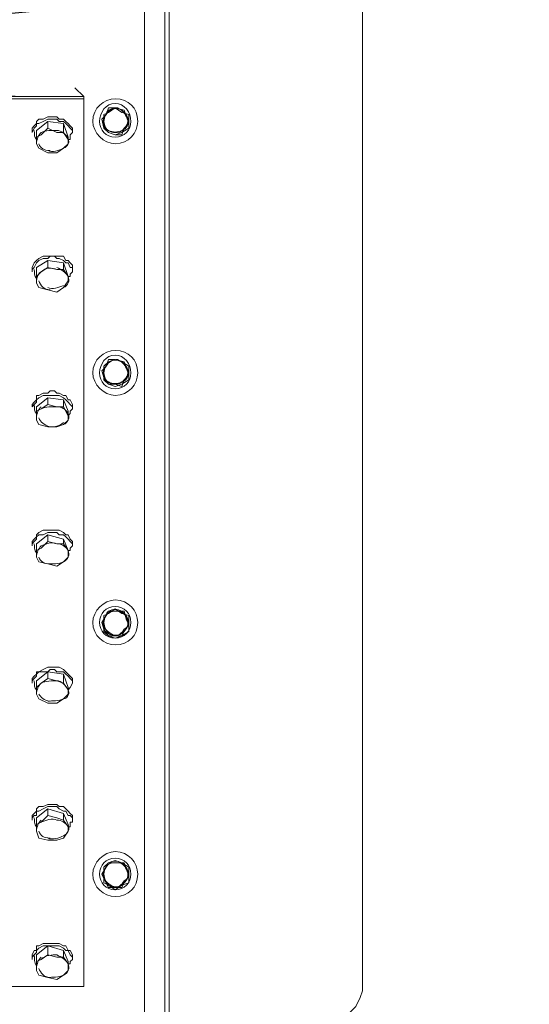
# Model space of a CAD drawing. Header units: millimetres. Extents: x 160938 to 520640, y 9197 to 248394.
# Tile 73 of 137: x 198907 to 199174, y 117440 to 117956. Entities that reach past the tile are written whole.
import ezdxf

# ---------------------------------------------------------------- set-up
doc = ezdxf.new("R2010")
doc.units = ezdxf.units.MM
doc.header["$LTSCALE"] = 10
doc.layers.add('VZT Odvod-pozice_odkaz', color=7, linetype='Continuous')
doc.layers.add('VZT Tenka', color=30, linetype='Continuous', lineweight=15)
doc.styles.get("Standard").update_dxf_attribs({"font": 'ic-simplex.shx', "width": 0.8})
doc.dimstyles.new('CADKON', dxfattribs={"dimscale": 50, "dimtxt": 2.5, "dimasz": 2.5, "dimexe": 1.8, "dimexo": 5, "dimgap": 0.6, "dimtad": 1, "dimrnd": 1, "dimtxsty": 'Standard', "dimblk1": 'ARCHTICK', "dimblk2": 'ARCHTICK', "dimsah": 1, "dimcen": 2.5, "dimadec": 1, "dimazin": 2, "dimtfac": 1, "dimtdec": 4, "dimtix": 1, "dimtmove": 1, "dimatfit": 3, "dimldrblk": 'OPEN30', "dimfxl": 5, "dimtolj": 1, "dimarcsym": 0})

# ---------------------------------------------------------------- blocks, each defined once
blk = doc.blocks.new('*f3183')
at = {"color": 1, "linetype": 'Continuous', "lineweight": 20}
for points in [[(217553.68, 111945.04), (217553.68, 111945.04), (217564.28, 111945.04), (217564.28, 113515.88), (217553.68, 113515.88)], [(217553.68, 111922.65), (217553.68, 112972.63), (217553.68, 112972.63)], [(217553.68, 111922.65), (217553.68, 112972.63), (217553.68, 112972.63)], [(217564.28, 111889.65), (217566.64, 111889.65), (217566.64, 112947.88), (217564.28, 112947.88)], [(217653.84, 112878.35), (217659.73, 112874.82), (217664.45, 112871.28), (217666.81, 112866.57), (217667.98, 112863.03), (217667.98, 111975.68), (217666.81, 111972.14), (217664.45, 111967.43), (217659.73, 111962.71), (217653.84, 111959.18)], [(216589.72, 112444.69), (216585.01, 112449.4), (217521.86, 112444.69), (217517.14, 112449.4)], [(216589.72, 112443.51), (216589.72, 112444.69), (217521.86, 112444.69), (217521.86, 112443.51)], [(216589.72, 112443.51), (216589.72, 111978.03), (217521.86, 111978.03), (217521.86, 112443.51)], [(217510.07, 112444.69), (217510.07, 112444.69), (217510.07, 112444.69), (217505.36, 112444.69), (217500.65, 112444.69), (217500.65, 112444.69), (217500.65, 112444.69)], [(217534.82, 112436.44), (217532.46, 112435.26), (217532.46, 112431.73), (217532.46, 112428.19), (217534.82, 112425.84)], [(217538.36, 112438.8), (217534.82, 112438.8), (217533.64, 112435.26)], [(217541.89, 112436.44), (217538.36, 112438.8), (217534.82, 112436.44)], [(217544.25, 112434.08), (217543.07, 112437.62), (217538.36, 112438.8)], [(217545.43, 112431.73), (217545.43, 112435.26), (217541.89, 112436.44)], [(217494.75, 112427.01), (217494.75, 112428.19), (217495.93, 112429.37), (217497.11, 112430.55), (217497.11, 112431.73), (217498.29, 112432.91), (217500.65, 112432.91), (217503, 112434.08), (217504.18, 112434.08), (217506.54, 112434.08), (217507.72, 112434.08), (217508.9, 112432.91), (217511.25, 112432.91), (217512.43, 112431.73), (217513.61, 112430.55), (217514.79, 112429.37), (217515.97, 112428.19), (217515.97, 112427.01)], [(217494.75, 112425.84), (217495.93, 112428.19), (217497.11, 112429.37), (217497.11, 112430.55), (217498.29, 112430.55), (217500.65, 112431.73), (217503, 112432.91), (217504.18, 112432.91), (217506.54, 112432.91), (217507.72, 112432.91), (217508.9, 112431.73), (217511.25, 112431.73), (217512.43, 112430.55), (217513.61, 112429.37), (217514.79, 112428.19), (217515.97, 112427.01), (217515.97, 112425.84), (217514.79, 112424.66), (217514.79, 112422.3), (217513.61, 112422.3)], [(217503, 112431.73), (217511.25, 112430.55), (217511.25, 112425.84), (217507.72, 112425.84)], [(217533.64, 112435.26), (217531.29, 112432.91), (217532.46, 112428.19), (217534.82, 112425.84), (217538.36, 112424.66)], [(217541.89, 112425.84), (217545.43, 112428.19), (217545.43, 112431.73)], [(217543.07, 112428.19), (217545.43, 112430.55), (217544.25, 112434.08)], [(217494.75, 112427.01), (217494.75, 112425.84), (217494.75, 112425.84)], [(217507.72, 112425.84), (217503, 112428.19), (217503, 112428.19)], [(217511.25, 112430.55), (217513.61, 112423.48), (217513.61, 112419.94), (217513.61, 112422.3)], [(217513.61, 112422.3), (217511.25, 112425.84), (217511.25, 112425.84)], [(217515.97, 112425.84), (217515.97, 112427.01), (217515.97, 112427.01)], [(217534.82, 112425.84), (217538.36, 112424.66), (217541.89, 112425.84)], [(217538.36, 112424.66), (217541.89, 112424.66), (217543.07, 112428.19)], [(217497.11, 112423.48), (217497.11, 112419.94), (217497.11, 112419.94)], [(217497.11, 112419.94), (217498.29, 112417.59), (217503, 112415.23), (217507.72, 112415.23), (217511.25, 112417.59)], [(217511.25, 112417.59), (217513.61, 112419.94), (217513.61, 112419.94)], [(217494.75, 112353.95), (217495.93, 112355.13), (217497.11, 112357.49), (217497.11, 112357.49), (217498.29, 112358.67), (217500.65, 112359.84), (217503, 112359.84), (217504.18, 112361.02), (217506.54, 112361.02), (217507.72, 112359.84), (217508.9, 112359.84), (217511.25, 112358.67), (217512.43, 112357.49), (217513.61, 112357.49), (217514.79, 112355.13), (217515.97, 112355.13), (217515.97, 112352.77), (217514.79, 112351.59), (217514.79, 112350.42), (217513.61, 112350.42)], [(217494.75, 112355.13), (217494.75, 112355.13), (217495.93, 112357.49), (217497.11, 112358.67), (217497.11, 112358.67), (217498.29, 112359.84), (217500.65, 112361.02), (217503, 112361.02), (217504.18, 112361.02), (217506.54, 112361.02), (217507.72, 112361.02), (217508.9, 112361.02), (217511.25, 112361.02), (217512.43, 112358.67), (217513.61, 112358.67), (217514.79, 112357.49), (217515.97, 112356.31), (217515.97, 112355.13)], [(217503, 112358.67), (217511.25, 112357.49), (217511.25, 112353.95), (217507.72, 112353.95)], [(217494.75, 112355.13), (217494.75, 112352.77), (217494.75, 112352.77)], [(217507.72, 112353.95), (217503, 112355.13), (217503, 112355.13)], [(217511.25, 112357.49), (217513.61, 112350.42), (217513.61, 112348.06), (217513.61, 112350.42)], [(217513.61, 112350.42), (217511.25, 112353.95), (217511.25, 112353.95)], [(217515.97, 112352.77), (217515.97, 112355.13), (217515.97, 112355.13)], [(217497.11, 112350.42), (217497.11, 112346.88), (217497.11, 112346.88)], [(217511.25, 112344.52), (217513.61, 112348.06), (217513.61, 112348.06)], [(217497.11, 112346.88), (217498.29, 112344.52), (217503, 112343.35), (217507.72, 112342.17), (217511.25, 112344.52)], [(217538.36, 112306.81), (217534.82, 112306.81), (217533.64, 112303.28), (217531.29, 112300.92), (217532.46, 112297.39), (217534.82, 112293.85), (217538.36, 112293.85)], [(217541.89, 112305.64), (217538.36, 112306.81), (217534.82, 112305.64)], [(217544.25, 112302.1), (217543.07, 112305.64), (217538.36, 112306.81)], [(217534.82, 112305.64), (217532.46, 112303.28), (217532.46, 112299.74), (217532.46, 112296.21), (217534.82, 112293.85)], [(217538.36, 112293.85), (217541.89, 112292.67), (217543.07, 112296.21), (217545.43, 112298.57), (217544.25, 112302.1)], [(217545.43, 112299.74), (217545.43, 112303.28), (217541.89, 112305.64)], [(217541.89, 112293.85), (217545.43, 112296.21), (217545.43, 112299.74)], [(217534.82, 112293.85), (217538.36, 112292.67), (217541.89, 112293.85)], [(217494.75, 112282.07), (217494.75, 112283.25), (217495.93, 112284.42), (217497.11, 112285.6), (217497.11, 112287.96), (217498.29, 112287.96), (217500.65, 112289.14), (217503, 112289.14), (217504.18, 112290.32), (217506.54, 112290.32), (217507.72, 112289.14), (217508.9, 112289.14), (217511.25, 112287.96), (217512.43, 112287.96), (217513.61, 112285.6), (217514.79, 112285.6), (217515.97, 112283.25), (217515.97, 112282.07)], [(217494.75, 112282.07), (217495.93, 112283.25), (217497.11, 112284.42), (217497.11, 112285.6), (217498.29, 112286.78), (217500.65, 112287.96), (217503, 112287.96), (217504.18, 112287.96), (217506.54, 112287.96), (217507.72, 112287.96), (217508.9, 112287.96), (217511.25, 112286.78), (217512.43, 112285.6), (217513.61, 112284.42), (217514.79, 112283.25), (217515.97, 112282.07), (217515.97, 112280.89), (217514.79, 112279.71), (217514.79, 112278.53), (217513.61, 112277.35)], [(217503, 112286.78), (217511.25, 112285.6), (217511.25, 112282.07), (217507.72, 112282.07)], [(217507.72, 112282.07), (217503, 112283.25), (217503, 112283.25)], [(217511.25, 112285.6), (217513.61, 112279.71), (217513.61, 112275), (217513.61, 112277.35)], [(217513.61, 112277.35), (217511.25, 112282.07), (217511.25, 112282.07)], [(217497.11, 112279.71), (217497.11, 112275), (217497.11, 112275)], [(217497.11, 112275), (217498.29, 112272.64), (217503, 112271.46), (217507.72, 112271.46), (217511.25, 112272.64)], [(217511.25, 112272.64), (217513.61, 112275), (217513.61, 112275)], [(217494.75, 112210.18), (217494.75, 112211.36), (217495.93, 112212.54), (217497.11, 112213.72), (217497.11, 112214.9), (217498.29, 112216.08), (217500.65, 112217.25), (217503, 112217.25), (217504.18, 112217.25), (217506.54, 112217.25), (217507.72, 112217.25), (217508.9, 112217.25), (217511.25, 112216.08), (217512.43, 112214.9), (217513.61, 112214.9), (217514.79, 112212.54), (217515.97, 112211.36), (217515.97, 112210.18)], [(217494.75, 112210.18), (217495.93, 112211.36), (217497.11, 112212.54), (217497.11, 112213.72), (217498.29, 112214.9), (217500.65, 112214.9), (217503, 112216.08), (217504.18, 112216.08), (217506.54, 112216.08), (217507.72, 112216.08), (217508.9, 112214.9), (217511.25, 112214.9), (217512.43, 112213.72), (217513.61, 112212.54), (217514.79, 112211.36), (217515.97, 112210.18), (217515.97, 112209), (217514.79, 112207.83), (217514.79, 112206.65), (217513.61, 112206.65)], [(217503, 112214.9), (217511.25, 112212.54), (217511.25, 112210.18), (217507.72, 112210.18)], [(217494.75, 112210.18), (217494.75, 112209), (217494.75, 112209)], [(217507.72, 112210.18), (217503, 112211.36), (217503, 112211.36)], [(217511.25, 112212.54), (217513.61, 112206.65), (217513.61, 112203.11), (217513.61, 112206.65)], [(217513.61, 112206.65), (217511.25, 112210.18), (217511.25, 112210.18)], [(217515.97, 112209), (217515.97, 112210.18), (217515.97, 112210.18)], [(217497.11, 112206.65), (217497.11, 112203.11), (217497.11, 112203.11)], [(217497.11, 112203.11), (217498.29, 112200.76), (217503, 112199.58), (217507.72, 112198.4), (217511.25, 112200.76)], [(217511.25, 112200.76), (217513.61, 112203.11), (217513.61, 112203.11)], [(217533.64, 112172.47), (217531.29, 112168.94), (217532.46, 112165.4)], [(217534.82, 112173.65), (217532.46, 112172.47), (217532.46, 112168.94), (217532.46, 112164.22), (217534.82, 112161.87)], [(217538.36, 112174.83), (217534.82, 112174.83), (217533.64, 112172.47)], [(217541.89, 112173.65), (217538.36, 112176.01), (217534.82, 112173.65)], [(217544.25, 112170.12), (217543.07, 112174.83), (217538.36, 112174.83)], [(217545.43, 112168.94), (217545.43, 112172.47), (217541.89, 112173.65)], [(217541.89, 112161.87), (217545.43, 112164.22), (217545.43, 112168.94)], [(217543.07, 112164.22), (217545.43, 112167.76), (217544.25, 112170.12)], [(217532.46, 112165.4), (217534.82, 112161.87), (217538.36, 112161.87)], [(217538.36, 112161.87), (217541.89, 112161.87), (217543.07, 112164.22)], [(217534.82, 112161.87), (217538.36, 112160.69), (217541.89, 112161.87)], [(217494.75, 112138.3), (217494.75, 112139.48), (217495.93, 112140.66), (217497.11, 112141.83), (217497.11, 112143.01), (217498.29, 112143.01), (217500.65, 112144.19), (217503, 112145.37), (217504.18, 112145.37), (217506.54, 112145.37), (217507.72, 112145.37), (217508.9, 112145.37), (217511.25, 112144.19), (217512.43, 112143.01), (217513.61, 112141.83), (217514.79, 112140.66), (217515.97, 112139.48), (217515.97, 112138.3)], [(217494.75, 112138.3), (217495.93, 112139.48), (217497.11, 112140.66), (217497.11, 112141.83), (217498.29, 112143.01), (217500.65, 112143.01), (217503, 112143.01), (217504.18, 112144.19), (217506.54, 112144.19), (217507.72, 112143.01), (217508.9, 112143.01), (217511.25, 112143.01), (217512.43, 112141.83), (217513.61, 112140.66), (217514.79, 112139.48), (217515.97, 112138.3), (217515.97, 112137.12), (217514.79, 112134.76), (217514.79, 112134.76), (217513.61, 112133.58)], [(217503, 112143.01), (217511.25, 112141.83), (217511.25, 112137.12), (217507.72, 112138.3)], [(217511.25, 112141.83), (217513.61, 112134.76), (217513.61, 112131.23), (217513.61, 112133.58)], [(217494.75, 112138.3), (217494.75, 112137.12), (217494.75, 112137.12)], [(217507.72, 112138.3), (217503, 112139.48), (217503, 112139.48)], [(217513.61, 112133.58), (217511.25, 112137.12), (217511.25, 112137.12)], [(217515.97, 112137.12), (217515.97, 112138.3), (217515.97, 112138.3)], [(217497.11, 112134.76), (217497.11, 112131.23), (217497.11, 112131.23)], [(217497.11, 112131.23), (217498.29, 112128.87), (217503, 112126.51), (217507.72, 112126.51), (217511.25, 112128.87)], [(217511.25, 112128.87), (217513.61, 112131.23), (217513.61, 112131.23)], [(217494.75, 112066.41), (217494.75, 112067.59), (217495.93, 112068.77), (217497.11, 112069.95), (217497.11, 112071.13), (217498.29, 112072.31), (217500.65, 112072.31), (217503, 112073.48), (217504.18, 112073.48), (217506.54, 112073.48), (217507.72, 112073.48), (217508.9, 112072.31), (217511.25, 112072.31), (217512.43, 112071.13), (217513.61, 112069.95), (217514.79, 112068.77), (217515.97, 112067.59), (217515.97, 112066.41)], [(217494.75, 112066.41), (217495.93, 112067.59), (217497.11, 112067.59), (217497.11, 112069.95), (217498.29, 112069.95), (217500.65, 112071.13), (217503, 112072.31), (217504.18, 112072.31), (217506.54, 112072.31), (217507.72, 112072.31), (217508.9, 112071.13), (217511.25, 112069.95), (217512.43, 112069.95), (217513.61, 112067.59), (217514.79, 112067.59), (217515.97, 112066.41), (217515.97, 112064.06), (217514.79, 112064.06), (217514.79, 112061.7), (217513.61, 112061.7)], [(217503, 112071.13), (217511.25, 112068.77), (217511.25, 112065.24), (217507.72, 112066.41)], [(217494.75, 112066.41), (217494.75, 112065.24), (217494.75, 112065.24)], [(217507.72, 112066.41), (217503, 112067.59), (217503, 112067.59)], [(217511.25, 112068.77), (217513.61, 112062.88), (217513.61, 112059.34), (217513.61, 112061.7)], [(217513.61, 112061.7), (217511.25, 112065.24), (217511.25, 112065.24)], [(217515.97, 112065.24), (217515.97, 112066.41), (217515.97, 112066.41)], [(217497.11, 112062.88), (217497.11, 112059.34), (217497.11, 112059.34)], [(217497.11, 112059.34), (217498.29, 112055.81), (217503, 112054.63), (217507.72, 112054.63), (217511.25, 112055.81)], [(217511.25, 112055.81), (217513.61, 112059.34), (217513.61, 112059.34)], [(217541.89, 112042.85), (217538.36, 112044.02), (217534.82, 112042.85)], [(217538.36, 112042.85), (217534.82, 112042.85), (217533.64, 112040.49), (217531.29, 112036.95), (217532.46, 112034.6), (217534.82, 112029.88), (217538.36, 112029.88)], [(217534.82, 112042.85), (217532.46, 112040.49), (217532.46, 112036.95), (217532.46, 112032.24), (217534.82, 112031.06)], [(217544.25, 112039.31), (217543.07, 112042.85), (217538.36, 112042.85)], [(217545.43, 112036.95), (217545.43, 112040.49), (217541.89, 112042.85)], [(217543.07, 112032.24), (217545.43, 112035.78), (217544.25, 112039.31)], [(217541.89, 112031.06), (217545.43, 112032.24), (217545.43, 112036.95)], [(217534.82, 112031.06), (217538.36, 112028.7), (217541.89, 112031.06)], [(217538.36, 112029.88), (217541.89, 112029.88), (217543.07, 112032.24)], [(217494.75, 111994.53), (217494.75, 111994.53), (217495.93, 111996.89), (217497.11, 111996.89), (217497.11, 111999.24), (217498.29, 111999.24), (217500.65, 112000.42), (217503, 112000.42), (217504.18, 112000.42), (217506.54, 112000.42), (217507.72, 112000.42), (217508.9, 112000.42), (217511.25, 111999.24), (217512.43, 111999.24), (217513.61, 111996.89), (217514.79, 111996.89), (217515.97, 111994.53), (217515.97, 111994.53)], [(217494.75, 111993.35), (217495.93, 111994.53), (217497.11, 111995.71), (217497.11, 111996.89), (217498.29, 111998.07), (217500.65, 111999.24), (217503, 111999.24), (217504.18, 111999.24), (217506.54, 111999.24), (217507.72, 111999.24), (217508.9, 111999.24), (217511.25, 111998.07), (217512.43, 111996.89), (217513.61, 111996.89), (217514.79, 111994.53), (217515.97, 111993.35), (217515.97, 111992.17), (217514.79, 111990.99), (217514.79, 111989.82), (217513.61, 111989.82)], [(217503, 111999.24), (217511.25, 111996.89), (217511.25, 111993.35), (217507.72, 111993.35)], [(217511.25, 111996.89), (217513.61, 111990.99), (217513.61, 111986.28), (217513.61, 111989.82)], [(217494.75, 111994.53), (217494.75, 111992.17), (217494.75, 111992.17)], [(217507.72, 111993.35), (217503, 111994.53), (217503, 111994.53)], [(217513.61, 111989.82), (217511.25, 111993.35), (217511.25, 111993.35)], [(217515.97, 111992.17), (217515.97, 111994.53), (217515.97, 111994.53)], [(217497.11, 111990.99), (217497.11, 111986.28), (217497.11, 111986.28)], [(217497.11, 111986.28), (217498.29, 111983.92), (217503, 111982.75), (217507.72, 111981.57), (217511.25, 111983.92)], [(217511.25, 111983.92), (217513.61, 111986.28), (217513.61, 111986.28)]]:
    blk.add_lwpolyline(points, dxfattribs=at)
for points in [[(216589.72, 112443.51), (217521.86, 112443.51), (217521.86, 112443.51)], [(217499.47, 112424.66), (217497.11, 112423.48), (217497.11, 112427.01), (217503, 112431.73), (217503, 112428.19)], [(217499.47, 112352.77), (217497.11, 112350.42), (217497.11, 112355.13), (217503, 112358.67), (217503, 112355.13)], [(217499.47, 112280.89), (217497.11, 112279.71), (217497.11, 112282.07), (217503, 112286.78), (217503, 112283.25)], [(217494.75, 112282.07), (217494.75, 112282.07)], [(217515.97, 112282.07), (217515.97, 112282.07)], [(217499.47, 112207.83), (217497.11, 112206.65), (217497.11, 112210.18), (217503, 112214.9), (217503, 112211.36)], [(217499.47, 112137.12), (217497.11, 112134.76), (217497.11, 112138.3), (217503, 112143.01), (217503, 112139.48)], [(217499.47, 112064.06), (217497.11, 112062.88), (217497.11, 112066.41), (217503, 112071.13), (217503, 112067.59)], [(217499.47, 111992.17), (217497.11, 111990.99), (217497.11, 111994.53), (217503, 111999.24), (217503, 111994.53)]]:
    blk.add_lwpolyline(points, close=True, dxfattribs=at)
for points in [[(217550.14, 112431.73), (217550.14, 112438.8), (217545.43, 112443.51), (217538.36, 112443.51), (217538.36, 112443.51), (217532.46, 112443.51), (217526.57, 112438.8), (217526.57, 112431.73), (217526.57, 112431.73), (217526.57, 112425.84), (217532.46, 112419.94), (217538.36, 112419.94), (217538.36, 112419.94), (217545.43, 112419.94), (217550.14, 112425.84), (217550.14, 112431.73)], [(217546.61, 112431.73), (217546.61, 112436.44), (217543.07, 112441.16), (217538.36, 112441.16), (217538.36, 112441.16), (217533.64, 112441.16), (217530.11, 112436.44), (217530.11, 112431.73), (217530.11, 112431.73), (217530.11, 112427.01), (217533.64, 112423.48), (217538.36, 112423.48), (217538.36, 112423.48), (217543.07, 112423.48), (217546.61, 112427.01), (217546.61, 112431.73)], [(217550.14, 112299.74), (217550.14, 112306.81), (217545.43, 112311.53), (217538.36, 112311.53), (217538.36, 112311.53), (217532.46, 112311.53), (217526.57, 112306.81), (217526.57, 112299.74), (217526.57, 112299.74), (217526.57, 112293.85), (217532.46, 112287.96), (217538.36, 112287.96), (217538.36, 112287.96), (217545.43, 112287.96), (217550.14, 112293.85), (217550.14, 112299.74)], [(217550.14, 112299.74), (217550.14, 112306.81), (217545.43, 112311.53), (217538.36, 112311.53), (217538.36, 112311.53), (217532.46, 112311.53), (217526.57, 112306.81), (217526.57, 112299.74), (217526.57, 112299.74), (217526.57, 112293.85), (217532.46, 112287.96), (217538.36, 112287.96), (217538.36, 112287.96), (217545.43, 112287.96), (217550.14, 112293.85), (217550.14, 112299.74)], [(217546.61, 112299.74), (217546.61, 112304.46), (217543.07, 112309.17), (217538.36, 112309.17), (217538.36, 112309.17), (217533.64, 112309.17), (217530.11, 112304.46), (217530.11, 112299.74), (217530.11, 112299.74), (217530.11, 112295.03), (217533.64, 112291.49), (217538.36, 112291.49), (217538.36, 112291.49), (217543.07, 112291.49), (217546.61, 112295.03), (217546.61, 112299.74)], [(217546.61, 112299.74), (217546.61, 112304.46), (217543.07, 112309.17), (217538.36, 112309.17), (217538.36, 112309.17), (217533.64, 112309.17), (217530.11, 112304.46), (217530.11, 112299.74), (217530.11, 112299.74), (217530.11, 112295.03), (217533.64, 112291.49), (217538.36, 112291.49), (217538.36, 112291.49), (217543.07, 112291.49), (217546.61, 112295.03), (217546.61, 112299.74)], [(217550.14, 112168.94), (217550.14, 112174.83), (217545.43, 112180.72), (217538.36, 112180.72), (217538.36, 112180.72), (217532.46, 112180.72), (217526.57, 112174.83), (217526.57, 112168.94), (217526.57, 112168.94), (217526.57, 112161.87), (217532.46, 112157.15), (217538.36, 112157.15), (217538.36, 112157.15), (217545.43, 112157.15), (217550.14, 112161.87), (217550.14, 112168.94)], [(217550.14, 112168.94), (217550.14, 112174.83), (217545.43, 112180.72), (217538.36, 112180.72), (217538.36, 112180.72), (217532.46, 112180.72), (217526.57, 112174.83), (217526.57, 112168.94), (217526.57, 112168.94), (217526.57, 112161.87), (217532.46, 112157.15), (217538.36, 112157.15), (217538.36, 112157.15), (217545.43, 112157.15), (217550.14, 112161.87), (217550.14, 112168.94)], [(217546.61, 112168.94), (217546.61, 112173.65), (217543.07, 112177.19), (217538.36, 112177.19), (217538.36, 112177.19), (217533.64, 112177.19), (217530.11, 112173.65), (217530.11, 112168.94), (217530.11, 112168.94), (217530.11, 112164.22), (217533.64, 112160.69), (217538.36, 112160.69), (217538.36, 112160.69), (217543.07, 112160.69), (217546.61, 112164.22), (217546.61, 112168.94)], [(217546.61, 112168.94), (217546.61, 112173.65), (217543.07, 112177.19), (217538.36, 112177.19), (217538.36, 112177.19), (217533.64, 112177.19), (217530.11, 112173.65), (217530.11, 112168.94), (217530.11, 112168.94), (217530.11, 112164.22), (217533.64, 112160.69), (217538.36, 112160.69), (217538.36, 112160.69), (217543.07, 112160.69), (217546.61, 112164.22), (217546.61, 112168.94)], [(217550.14, 112036.95), (217550.14, 112042.85), (217545.43, 112048.74), (217538.36, 112048.74), (217538.36, 112048.74), (217532.46, 112048.74), (217526.57, 112042.85), (217526.57, 112036.95), (217526.57, 112036.95), (217526.57, 112029.88), (217532.46, 112025.17), (217538.36, 112025.17), (217538.36, 112025.17), (217545.43, 112025.17), (217550.14, 112029.88), (217550.14, 112036.95)], [(217550.14, 112036.95), (217550.14, 112042.85), (217545.43, 112048.74), (217538.36, 112048.74), (217538.36, 112048.74), (217532.46, 112048.74), (217526.57, 112042.85), (217526.57, 112036.95), (217526.57, 112036.95), (217526.57, 112029.88), (217532.46, 112025.17), (217538.36, 112025.17), (217538.36, 112025.17), (217545.43, 112025.17), (217550.14, 112029.88), (217550.14, 112036.95)], [(217546.61, 112036.95), (217546.61, 112041.67), (217543.07, 112045.2), (217538.36, 112045.2), (217538.36, 112045.2), (217533.64, 112045.2), (217530.11, 112041.67), (217530.11, 112036.95), (217530.11, 112036.95), (217530.11, 112032.24), (217533.64, 112028.7), (217538.36, 112028.7), (217538.36, 112028.7), (217543.07, 112028.7), (217546.61, 112032.24), (217546.61, 112036.95)], [(217546.61, 112036.95), (217546.61, 112041.67), (217543.07, 112045.2), (217538.36, 112045.2), (217538.36, 112045.2), (217533.64, 112045.2), (217530.11, 112041.67), (217530.11, 112036.95), (217530.11, 112036.95), (217530.11, 112032.24), (217533.64, 112028.7), (217538.36, 112028.7), (217538.36, 112028.7), (217543.07, 112028.7), (217546.61, 112032.24), (217546.61, 112036.95)]]:
    blk.add_open_spline(points, degree=3, knots=[0, 0, 0, 0, 0.0625, 0.0625, 0.0625, 0.062501, 0.125, 0.125, 0.125, 0.125001, 0.1875, 0.1875, 0.1875, 0.187501, 1, 1, 1, 1], dxfattribs=at)
for points in [[(217534.82, 112437.62), (217533.64, 112436.44), (217532.46, 112434.08), (217532.46, 112431.73)], [(217539.53, 112438.8), (217537.18, 112438.8), (217534.82, 112437.62), (217533.64, 112435.26)], [(217541.89, 112437.62), (217539.53, 112438.8), (217537.18, 112438.8), (217534.82, 112437.62)], [(217544.25, 112434.08), (217543.07, 112436.44), (217541.89, 112437.62), (217539.53, 112438.8)], [(217545.43, 112431.73), (217545.43, 112434.08), (217543.07, 112436.44), (217541.89, 112437.62)], [(217533.64, 112435.26), (217532.46, 112434.08), (217531.29, 112431.73), (217532.46, 112429.37)], [(217532.46, 112431.73), (217532.46, 112429.37), (217533.64, 112427.01), (217534.82, 112427.01)], [(217541.89, 112427.01), (217543.07, 112427.01), (217545.43, 112429.37), (217545.43, 112431.73)], [(217543.07, 112428.19), (217545.43, 112430.55), (217545.43, 112432.91), (217544.25, 112434.08)], [(217495.93, 112427.01), (217495.93, 112424.66), (217495.93, 112423.48), (217497.11, 112422.3)], [(217499.47, 112425.84), (217498.29, 112424.66), (217497.11, 112422.3), (217497.11, 112419.94)], [(217507.72, 112427.01), (217505.36, 112427.01), (217501.83, 112427.01), (217499.47, 112425.84)], [(217513.61, 112423.48), (217512.43, 112424.66), (217510.07, 112427.01), (217507.72, 112427.01)], [(217532.46, 112429.37), (217533.64, 112427.01), (217536, 112425.84), (217538.36, 112425.84)], [(217534.82, 112427.01), (217537.18, 112425.84), (217539.53, 112425.84), (217541.89, 112427.01)], [(217538.36, 112425.84), (217539.53, 112425.84), (217541.89, 112425.84), (217543.07, 112428.19)], [(217511.25, 112417.59), (217513.61, 112418.77), (217514.79, 112421.12), (217513.61, 112422.3)], [(217498.29, 112419.94), (217499.47, 112417.59), (217500.65, 112416.41), (217504.18, 112416.41)], [(217503, 112416.41), (217505.36, 112415.23), (217508.9, 112416.41), (217511.25, 112417.59)], [(217495.93, 112353.95), (217495.93, 112352.77), (217495.93, 112350.42), (217497.11, 112349.24)], [(217507.72, 112353.95), (217505.36, 112355.13), (217501.83, 112355.13), (217499.47, 112352.77)], [(217513.61, 112350.42), (217512.43, 112352.77), (217510.07, 112353.95), (217507.72, 112355.13)], [(217499.47, 112352.77), (217498.29, 112352.77), (217497.11, 112349.24), (217497.11, 112348.06)], [(217498.29, 112348.06), (217499.47, 112345.7), (217500.65, 112343.35), (217504.18, 112343.35)], [(217511.25, 112344.52), (217513.61, 112345.7), (217514.79, 112348.06), (217513.61, 112350.42)], [(217503, 112344.52), (217505.36, 112343.35), (217508.9, 112344.52), (217511.25, 112345.7)], [(217539.53, 112306.81), (217537.18, 112306.81), (217534.82, 112305.64), (217533.64, 112303.28)], [(217541.89, 112305.64), (217539.53, 112306.81), (217537.18, 112306.81), (217534.82, 112305.64)], [(217544.25, 112302.1), (217543.07, 112304.46), (217541.89, 112305.64), (217539.53, 112306.81)], [(217533.64, 112303.28), (217532.46, 112302.1), (217531.29, 112299.74), (217532.46, 112297.39)], [(217534.82, 112305.64), (217533.64, 112304.46), (217532.46, 112302.1), (217532.46, 112299.74)], [(217545.43, 112299.74), (217545.43, 112302.1), (217543.07, 112304.46), (217541.89, 112305.64)], [(217543.07, 112296.21), (217545.43, 112298.57), (217545.43, 112300.92), (217544.25, 112302.1)], [(217532.46, 112299.74), (217532.46, 112297.39), (217533.64, 112295.03), (217534.82, 112295.03)], [(217532.46, 112297.39), (217533.64, 112295.03), (217536, 112293.85), (217538.36, 112293.85)], [(217541.89, 112295.03), (217543.07, 112295.03), (217545.43, 112297.39), (217545.43, 112299.74)], [(217534.82, 112295.03), (217537.18, 112293.85), (217539.53, 112293.85), (217541.89, 112295.03)], [(217538.36, 112293.85), (217539.53, 112293.85), (217541.89, 112293.85), (217543.07, 112296.21)], [(217495.93, 112283.25), (217495.93, 112280.89), (217495.93, 112279.71), (217497.11, 112278.53)], [(217499.47, 112282.07), (217498.29, 112280.89), (217497.11, 112278.53), (217497.11, 112276.18)], [(217507.72, 112282.07), (217505.36, 112282.07), (217501.83, 112282.07), (217499.47, 112280.89)], [(217513.61, 112278.53), (217512.43, 112280.89), (217510.07, 112282.07), (217507.72, 112282.07)], [(217498.29, 112276.18), (217499.47, 112273.82), (217500.65, 112272.64), (217504.18, 112271.46)], [(217511.25, 112272.64), (217513.61, 112273.82), (217514.79, 112276.18), (217513.61, 112278.53)], [(217503, 112271.46), (217505.36, 112271.46), (217508.9, 112271.46), (217511.25, 112273.82)], [(217495.93, 112210.18), (217495.93, 112209), (217495.93, 112206.65), (217497.11, 112205.47)], [(217499.47, 112209), (217498.29, 112207.83), (217497.11, 112205.47), (217497.11, 112203.11)], [(217507.72, 112210.18), (217505.36, 112211.36), (217501.83, 112210.18), (217499.47, 112209)], [(217513.61, 112206.65), (217512.43, 112209), (217510.07, 112210.18), (217507.72, 112210.18)], [(217511.25, 112200.76), (217513.61, 112201.93), (217514.79, 112204.29), (217513.61, 112206.65)], [(217498.29, 112203.11), (217499.47, 112200.76), (217500.65, 112199.58), (217504.18, 112199.58)], [(217503, 112199.58), (217505.36, 112199.58), (217508.9, 112199.58), (217511.25, 112200.76)], [(217533.64, 112172.47), (217532.46, 112171.29), (217531.29, 112167.76), (217532.46, 112166.58)], [(217534.82, 112174.83), (217533.64, 112173.65), (217532.46, 112171.29), (217532.46, 112168.94)], [(217539.53, 112174.83), (217537.18, 112174.83), (217534.82, 112174.83), (217533.64, 112172.47)], [(217541.89, 112174.83), (217539.53, 112176.01), (217537.18, 112176.01), (217534.82, 112174.83)], [(217544.25, 112171.29), (217543.07, 112173.65), (217541.89, 112174.83), (217539.53, 112174.83)], [(217545.43, 112168.94), (217545.43, 112171.29), (217543.07, 112173.65), (217541.89, 112174.83)], [(217532.46, 112168.94), (217532.46, 112166.58), (217533.64, 112164.22), (217534.82, 112163.05)], [(217541.89, 112163.05), (217543.07, 112164.22), (217545.43, 112166.58), (217545.43, 112168.94)], [(217543.07, 112165.4), (217545.43, 112166.58), (217545.43, 112168.94), (217544.25, 112171.29)], [(217532.46, 112166.58), (217533.64, 112164.22), (217536, 112163.05), (217538.36, 112161.87)], [(217534.82, 112163.05), (217537.18, 112161.87), (217539.53, 112161.87), (217541.89, 112163.05)], [(217538.36, 112161.87), (217539.53, 112161.87), (217541.89, 112163.05), (217543.07, 112165.4)], [(217495.93, 112138.3), (217495.93, 112135.94), (217495.93, 112134.76), (217497.11, 112133.58)], [(217499.47, 112137.12), (217498.29, 112135.94), (217497.11, 112133.58), (217497.11, 112131.23)], [(217507.72, 112138.3), (217505.36, 112138.3), (217501.83, 112138.3), (217499.47, 112137.12)], [(217513.61, 112133.58), (217512.43, 112135.94), (217510.07, 112138.3), (217507.72, 112138.3)], [(217498.29, 112131.23), (217499.47, 112130.05), (217500.65, 112127.69), (217504.18, 112127.69)], [(217511.25, 112128.87), (217513.61, 112128.87), (217514.79, 112132.41), (217513.61, 112133.58)], [(217503, 112127.69), (217505.36, 112127.69), (217508.9, 112127.69), (217511.25, 112128.87)], [(217495.93, 112066.41), (217495.93, 112065.24), (217495.93, 112062.88), (217497.11, 112061.7)], [(217499.47, 112065.24), (217498.29, 112064.06), (217497.11, 112061.7), (217497.11, 112059.34)], [(217507.72, 112065.24), (217505.36, 112066.41), (217501.83, 112065.24), (217499.47, 112064.06)], [(217513.61, 112061.7), (217512.43, 112064.06), (217510.07, 112065.24), (217507.72, 112065.24)], [(217498.29, 112059.34), (217499.47, 112056.99), (217500.65, 112055.81), (217504.18, 112055.81)], [(217511.25, 112056.99), (217513.61, 112058.17), (217514.79, 112060.52), (217513.61, 112062.88)], [(217503, 112055.81), (217505.36, 112054.63), (217508.9, 112055.81), (217511.25, 112056.99)], [(217541.89, 112042.85), (217539.53, 112044.02), (217537.18, 112044.02), (217534.82, 112042.85)], [(217533.64, 112040.49), (217532.46, 112039.31), (217531.29, 112035.78), (217532.46, 112034.6)], [(217534.82, 112042.85), (217533.64, 112041.67), (217532.46, 112039.31), (217532.46, 112036.95)], [(217539.53, 112042.85), (217537.18, 112042.85), (217534.82, 112042.85), (217533.64, 112040.49)], [(217544.25, 112039.31), (217543.07, 112041.67), (217541.89, 112042.85), (217539.53, 112042.85)], [(217545.43, 112036.95), (217545.43, 112039.31), (217543.07, 112041.67), (217541.89, 112042.85)], [(217543.07, 112033.42), (217545.43, 112034.6), (217545.43, 112036.95), (217544.25, 112039.31)], [(217532.46, 112036.95), (217532.46, 112034.6), (217533.64, 112032.24), (217534.82, 112031.06)], [(217532.46, 112034.6), (217533.64, 112032.24), (217536, 112031.06), (217538.36, 112029.88)], [(217538.36, 112029.88), (217539.53, 112029.88), (217541.89, 112031.06), (217543.07, 112033.42)], [(217541.89, 112031.06), (217543.07, 112032.24), (217545.43, 112034.6), (217545.43, 112036.95)], [(217534.82, 112031.06), (217537.18, 112029.88), (217539.53, 112029.88), (217541.89, 112031.06)], [(217495.93, 111994.53), (217495.93, 111992.17), (217495.93, 111990.99), (217497.11, 111988.64)], [(217499.47, 111993.35), (217498.29, 111992.17), (217497.11, 111989.82), (217497.11, 111987.46)], [(217507.72, 111994.53), (217505.36, 111994.53), (217501.83, 111994.53), (217499.47, 111992.17)], [(217513.61, 111989.82), (217512.43, 111992.17), (217510.07, 111993.35), (217507.72, 111994.53)], [(217498.29, 111987.46), (217499.47, 111985.1), (217500.65, 111982.75), (217504.18, 111982.75)], [(217511.25, 111983.92), (217513.61, 111985.1), (217514.79, 111987.46), (217513.61, 111989.82)], [(217503, 111982.75), (217505.36, 111982.75), (217508.9, 111982.75), (217511.25, 111983.92)]]:
    blk.add_open_spline(points, degree=3, dxfattribs=at)
blk = doc.blocks.new('_ArchTick')
at = {"color": 0, "const_width": 0.15}
blk.add_lwpolyline([(-0.5, -0.5), (0.5, 0.5)], dxfattribs=at)

msp = doc.modelspace()

# ---------------------------------------------------------------- block references
at = {"layer": 'VZT Tenka'}
msp.add_blockref('*f3183', (-18581.24, 5470.95), dxfattribs=at)

# ---------------------------------------------------------------- leaders
at = {"layer": 'VZT Odvod-pozice_odkaz', "color": 102, "annotation_type": 0, "has_hookline": 1, "hookline_direction": 1, "text_width": 417.76}
msp.add_leader([(199768.46, 118043.05), (196597.37, 117736.08)], dimstyle='CADKON', override={"dimscale": 50, "dimasz": 1, "dimgap": 0.6, "dimldrblk": 'Dot'}, dxfattribs=at)

doc.saveas('drawing.dxf')
